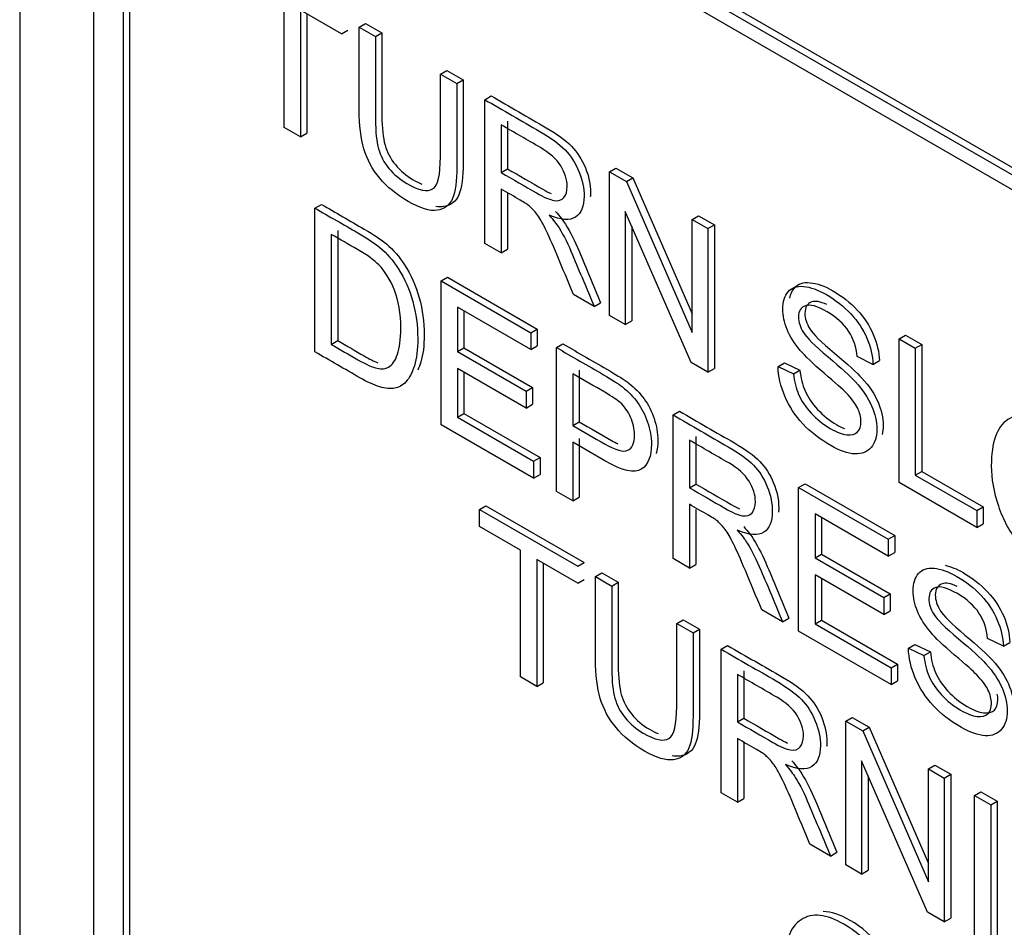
# Model space of a CAD drawing. Header units: inches. Extents: x 1 to 240, y -1 to 159.
# Tile 90 of 103: x 224.78 to 225.321, y 127.871 to 128.37. Entities that reach past the tile are written whole.
import ezdxf

# ---------------------------------------------------------------- set-up
doc = ezdxf.new("R2010")
doc.units = ezdxf.units.IN
doc.header["$MEASUREMENT"] = 0
doc.layers.add('Default', color=7, linetype='Continuous')
doc.layers.add('LAB20180', color=7, linetype='Continuous')

# ---------------------------------------------------------------- blocks, each defined once
blk = doc.blocks.new('SE1')
at = {"layer": 'LAB20180', "color": 7, "linetype": 'Continuous'}
for p, q in [((224.77982, 129.06474), (224.77982, 126.00288)), ((224.82048, 128.88371), (224.82048, 126.12879)), ((224.83675, 128.87432), (224.83675, 126.1194)), ((224.84028, 128.87636), (224.84028, 126.12144)), ((224.91241, 128.52687), (226.23823, 127.7614)), ((224.90887, 128.52483), (226.2347, 127.75936)), ((226.2347, 127.7512), (224.90887, 128.51666)), ((224.92521, 128.31036), (224.92521, 128.38007)), ((224.95672, 128.36188), (224.93423, 128.37487)), ((224.93423, 128.37487), (224.93423, 128.30515)), ((224.93776, 128.37283), (224.93776, 128.3072)), ((224.95672, 128.36188), (224.96026, 128.36392)), ((224.96651, 128.36548), (224.97004, 128.36753)), ((224.96651, 128.36548), (224.97548, 128.36031)), ((224.97004, 128.36753), (224.97901, 128.36235)), ((224.97548, 128.36031), (224.97901, 128.36235)), ((225.01118, 128.3397), (225.01471, 128.34174)), ((225.01471, 128.34174), (225.02368, 128.33656)), ((225.01118, 128.3397), (225.02015, 128.33452)), ((225.02015, 128.33452), (225.02368, 128.33656)), ((225.03558, 128.32561), (225.03912, 128.32765)), ((225.03558, 128.24664), (225.03558, 128.32561)), ((224.93423, 128.30515), (224.92521, 128.31036)), ((225.04455, 128.31175), (225.04455, 128.28557)), ((225.04809, 128.31379), (225.04809, 128.28761)), ((224.93423, 128.30515), (224.93776, 128.3072)), ((225.04455, 128.28557), (225.04809, 128.28761)), ((225.10415, 128.28602), (225.10769, 128.28806)), ((225.10769, 128.28806), (225.11698, 128.2827)), ((225.10415, 128.20705), (225.10415, 128.28602)), ((225.10415, 128.28602), (225.11344, 128.28065)), ((225.11344, 128.28065), (225.11698, 128.2827)), ((225.11698, 128.2827), (225.14959, 128.20784)), ((225.04455, 128.27647), (225.04455, 128.24146)), ((225.11344, 128.28065), (225.14959, 128.19769)), ((225.04809, 128.27442), (225.04809, 128.2435)), ((224.94215, 128.26604), (224.94569, 128.26808)), ((224.94215, 128.18702), (224.94215, 128.26604)), ((225.149, 128.18115), (225.1128, 128.26415)), ((225.1128, 128.26415), (225.1128, 128.20205)), ((225.14959, 128.25978), (225.15313, 128.26182)), ((225.15313, 128.26182), (225.16182, 128.2568)), ((225.11634, 128.25604), (225.11634, 128.20409)), ((225.14959, 128.19769), (225.14959, 128.25978)), ((225.14959, 128.25978), (225.15829, 128.25476)), ((225.15829, 128.25476), (225.16182, 128.2568)), ((225.15829, 128.25476), (225.15829, 128.17579)), ((225.16182, 128.2568), (225.16182, 128.17783)), ((224.95117, 128.25158), (224.95117, 128.19112)), ((224.9547, 128.25362), (224.9547, 128.19316)), ((225.04455, 128.24146), (225.03558, 128.24664)), ((225.04455, 128.24146), (225.04809, 128.2435)), ((225.01154, 128.22598), (225.01508, 128.22802)), ((225.01508, 128.22802), (225.06439, 128.19955)), ((225.01154, 128.14696), (225.01154, 128.22598)), ((225.01154, 128.22598), (225.06085, 128.19751)), ((225.09568, 128.21194), (225.08439, 128.21846)), ((225.06085, 128.18826), (225.02056, 128.21152)), ((225.02056, 128.21152), (225.02056, 128.18723)), ((225.09568, 128.21194), (225.09922, 128.21398)), ((225.02409, 128.20948), (225.02409, 128.18927)), ((225.1128, 128.20205), (225.10415, 128.20705)), ((225.1128, 128.20205), (225.11634, 128.20409)), ((225.06085, 128.19751), (225.06439, 128.19955)), ((225.06085, 128.19751), (225.06085, 128.18826)), ((225.06439, 128.19955), (225.06439, 128.1903)), ((225.26333, 128.19411), (225.26687, 128.19616)), ((225.26687, 128.19616), (225.27584, 128.19098)), ((224.95117, 128.19112), (224.9547, 128.19316)), ((225.06085, 128.18826), (225.06439, 128.1903)), ((225.07501, 128.18933), (225.07855, 128.19137)), ((225.26333, 128.11515), (225.26333, 128.19411)), ((225.26333, 128.19411), (225.2723, 128.18894)), ((225.2723, 128.18894), (225.27584, 128.19098)), ((225.27584, 128.19098), (225.27584, 128.12126)), ((225.02056, 128.18723), (225.02409, 128.18927)), ((225.02056, 128.18723), (225.0583, 128.16544)), ((225.02409, 128.18927), (225.06184, 128.16748)), ((225.07501, 128.11031), (225.07501, 128.18933)), ((225.24903, 128.18013), (225.24034, 128.18441)), ((225.2723, 128.18894), (225.2723, 128.11922)), ((225.15829, 128.17579), (225.149, 128.18115)), ((225.19681, 128.17895), (225.20034, 128.18099)), ((225.19681, 128.17895), (225.20532, 128.17492)), ((225.20034, 128.18099), (225.20886, 128.17697)), ((225.24903, 128.18013), (225.25257, 128.18217)), ((225.0583, 128.15613), (225.02056, 128.17792)), ((225.02056, 128.17792), (225.02056, 128.15106)), ((225.02409, 128.17588), (225.02409, 128.1531)), ((225.08398, 128.1749), (225.08398, 128.14651)), ((225.08752, 128.17694), (225.08752, 128.14855)), ((225.15829, 128.17579), (225.16182, 128.17783)), ((225.20532, 128.17492), (225.20886, 128.17697)), ((225.0583, 128.16544), (225.06184, 128.16748)), ((225.0583, 128.16544), (225.0583, 128.15613)), ((225.06184, 128.16748), (225.06184, 128.15817)), ((225.0583, 128.15613), (225.06184, 128.15817)), ((225.02056, 128.15106), (225.02409, 128.1531)), ((225.02409, 128.1531), (225.06598, 128.12891)), ((225.13907, 128.15235), (225.14261, 128.15439)), ((225.13907, 128.07333), (225.13907, 128.15235)), ((225.06244, 128.11757), (225.01154, 128.14696)), ((225.02056, 128.15106), (225.06244, 128.12687)), ((225.08398, 128.14651), (225.08752, 128.14855)), ((225.08398, 128.13726), (225.08398, 128.10513)), ((225.08752, 128.1393), (225.08752, 128.10717)), ((225.14809, 128.13841), (225.14809, 128.11228)), ((225.15163, 128.14045), (225.15163, 128.11432)), ((225.06244, 128.12687), (225.06598, 128.12891)), ((225.06244, 128.12687), (225.06244, 128.11757)), ((225.06598, 128.12891), (225.06598, 128.11961)), ((225.06244, 128.11757), (225.06598, 128.11961)), ((225.2723, 128.11922), (225.27584, 128.12126)), ((225.27584, 128.12126), (225.30957, 128.10178)), ((225.14809, 128.11228), (225.15163, 128.11432)), ((225.20815, 128.11247), (225.21168, 128.11451)), ((225.21168, 128.11451), (225.26099, 128.08604)), ((225.30604, 128.09049), (225.26333, 128.11515)), ((225.2723, 128.11922), (225.30604, 128.09974)), ((225.08398, 128.10513), (225.07501, 128.11031)), ((225.20815, 128.03345), (225.20815, 128.11247)), ((225.20815, 128.11247), (225.25746, 128.084)), ((225.08398, 128.10513), (225.08752, 128.10717)), ((225.14809, 128.10319), (225.14809, 128.06812)), ((225.03267, 128.10027), (225.0362, 128.10231)), ((225.03267, 128.09102), (225.03267, 128.10027)), ((225.03267, 128.10027), (225.08667, 128.0691)), ((225.0362, 128.10231), (225.0902, 128.07114)), ((225.15163, 128.10032), (225.15163, 128.07016)), ((225.25746, 128.07474), (225.21716, 128.09801)), ((225.21716, 128.09801), (225.21716, 128.07372)), ((225.30604, 128.09974), (225.30957, 128.10178)), ((225.30604, 128.09974), (225.30604, 128.09049)), ((225.30957, 128.10178), (225.30957, 128.09253)), ((225.2207, 128.09597), (225.2207, 128.07576)), ((225.30604, 128.09049), (225.30957, 128.09253)), ((225.05516, 128.07803), (225.03267, 128.09102)), ((225.25746, 128.084), (225.26099, 128.08604)), ((225.25746, 128.084), (225.25746, 128.07474)), ((225.26099, 128.08604), (225.26099, 128.07679)), ((225.05516, 128.00827), (225.05516, 128.07803)), ((225.25746, 128.07474), (225.26099, 128.07679)), ((225.08667, 128.05984), (225.06417, 128.07283)), ((225.06417, 128.07283), (225.06417, 128.00306)), ((225.06771, 128.07079), (225.06771, 128.0051)), ((225.08667, 128.0691), (225.0902, 128.07114)), ((225.14809, 128.06812), (225.13907, 128.07333)), ((225.21716, 128.07372), (225.2207, 128.07576)), ((225.21716, 128.07372), (225.25491, 128.05193)), ((225.2207, 128.07576), (225.25844, 128.05397)), ((225.09646, 128.06344), (225.09999, 128.06548)), ((225.09999, 128.06548), (225.10896, 128.06031)), ((225.14809, 128.06812), (225.15163, 128.07016)), ((225.08667, 128.05984), (225.0902, 128.06188)), ((225.09646, 128.06344), (225.10543, 128.05826)), ((225.10543, 128.05826), (225.10896, 128.06031)), ((225.25491, 128.04262), (225.21716, 128.06441)), ((225.21716, 128.06441), (225.21716, 128.03755)), ((225.2207, 128.06237), (225.2207, 128.03959)), ((225.25491, 128.05193), (225.25844, 128.05397)), ((225.25491, 128.05193), (225.25491, 128.04262)), ((225.25844, 128.05397), (225.25844, 128.04466)), ((225.19922, 128.0386), (225.18788, 128.04514)), ((225.25491, 128.04262), (225.25844, 128.04466)), ((225.14112, 128.03766), (225.14466, 128.0397)), ((225.14466, 128.0397), (225.15363, 128.03452)), ((225.19922, 128.0386), (225.20276, 128.04064)), ((225.21716, 128.03755), (225.2207, 128.03959)), ((225.2207, 128.03959), (225.26259, 128.0154)), ((225.14112, 128.03766), (225.15009, 128.03248)), ((225.15009, 128.03248), (225.15363, 128.03452)), ((225.25905, 128.00406), (225.20815, 128.03345)), ((225.21716, 128.03755), (225.25905, 128.01336)), ((225.32075, 128.02522), (225.31205, 128.0295)), ((225.16553, 128.02357), (225.16906, 128.02561)), ((225.16553, 127.94454), (225.16553, 128.02357)), ((225.26852, 128.02404), (225.27206, 128.02608)), ((225.26852, 128.02404), (225.27704, 128.02001)), ((225.27206, 128.02608), (225.28057, 128.02205)), ((225.27704, 128.02001), (225.28057, 128.02205)), ((225.32075, 128.02522), (225.32428, 128.02726)), ((225.17803, 128.0117), (225.17803, 127.98557)), ((225.25905, 128.01336), (225.26259, 128.0154)), ((225.25905, 128.01336), (225.25905, 128.00406)), ((225.26259, 128.0154), (225.26259, 128.0061)), ((225.06417, 128.00306), (225.05516, 128.00827)), ((225.1745, 128.00966), (225.1745, 127.98353)), ((225.25905, 128.00406), (225.26259, 128.0061)), ((225.06417, 128.00306), (225.06771, 128.0051)), ((225.1745, 127.98353), (225.17803, 127.98557)), ((225.2341, 127.98398), (225.23763, 127.98602)), ((225.2341, 127.90495), (225.2341, 127.98398)), ((225.2341, 127.98398), (225.24339, 127.97861)), ((225.23763, 127.98602), (225.24692, 127.98065)), ((225.24339, 127.97861), (225.24692, 127.98065)), ((225.24339, 127.97861), (225.27954, 127.8956)), ((225.24692, 127.98065), (225.27954, 127.90576)), ((225.1745, 127.97443), (225.1745, 127.93937)), ((225.17803, 127.97238), (225.17803, 127.94141)), ((225.27895, 127.87906), (225.24275, 127.9621)), ((225.24275, 127.9621), (225.24275, 127.89996)), ((225.27954, 127.95774), (225.28307, 127.95978)), ((225.27954, 127.8956), (225.27954, 127.95774)), ((225.27954, 127.95774), (225.28824, 127.95272)), ((225.28307, 127.95978), (225.29177, 127.95476)), ((225.24629, 127.95399), (225.24629, 127.902)), ((225.28824, 127.95272), (225.29177, 127.95476)), ((225.28824, 127.95272), (225.28824, 127.8737)), ((225.29177, 127.95476), (225.29177, 127.87574)), ((225.1745, 127.93937), (225.16553, 127.94454)), ((225.1745, 127.93937), (225.17803, 127.94141)), ((225.30476, 127.94318), (225.3083, 127.94522)), ((225.30476, 127.86416), (225.30476, 127.94318)), ((225.30476, 127.94318), (225.31378, 127.93797)), ((225.3083, 127.94522), (225.31731, 127.94001)), ((225.31378, 127.93797), (225.31731, 127.94001)), ((225.31378, 127.93797), (225.31378, 127.85895)), ((225.31731, 127.94001), (225.31731, 127.86099)), ((225.22563, 127.90984), (225.21434, 127.91636)), ((225.22563, 127.90984), (225.22917, 127.91189)), ((225.24275, 127.89996), (225.2341, 127.90495)), ((225.24275, 127.89996), (225.24629, 127.902)), ((225.28824, 127.8737), (225.27895, 127.87906)), ((225.28824, 127.8737), (225.29177, 127.87574))]:
    blk.add_line(p, q, dxfattribs=at)
for points, knots in [([(225.02015, 128.33452), (225.02015, 128.31932), (225.02015, 128.30413), (225.02015, 128.28893), (225.02015, 128.28094), (225.01937, 128.27508), (225.01782, 128.27135), (225.01626, 128.26758), (225.01345, 128.26541), (225.0094, 128.2648), (225.00538, 128.2642), (225.00007, 128.26583), (224.98709, 128.27332), (224.98185, 128.2776), (224.9778, 128.28247), (224.97373, 128.28735), (224.97083, 128.29275), (224.9691, 128.29858), (224.96739, 128.30436), (224.96651, 128.31149), (224.96651, 128.3199), (224.96651, 128.3351), (224.96651, 128.35029), (224.96651, 128.36548)], [0, 0, 0, 0, 0.229163, 0.229163, 0.229163, 0.325778, 0.325778, 0.325778, 0.402506, 0.402506, 0.402506, 0.499254, 0.499254, 0.592667, 0.592667, 0.592667, 0.669452, 0.669452, 0.669452, 0.770844, 0.770844, 0.770844, 1, 1, 1, 1]), ([(224.97548, 128.36031), (224.97548, 128.34513), (224.97548, 128.32995), (224.97548, 128.31478), (224.97548, 128.30789), (224.97607, 128.3025), (224.97716, 128.29861), (224.97824, 128.29477), (224.98012, 128.29117), (224.98286, 128.28786), (224.98557, 128.28456), (224.98882, 128.28178), (224.99934, 128.27571), (225.00407, 128.27471), (225.0069, 128.27655), (225.00974, 128.27841), (225.01118, 128.28423), (225.01118, 128.29417), (225.01118, 128.30934), (225.01118, 128.32452), (225.01118, 128.3397)], [0, 0, 0, 0, 0.272305, 0.272305, 0.272305, 0.364375, 0.364375, 0.364375, 0.425147, 0.425147, 0.425147, 0.490001, 0.490001, 0.601397, 0.601397, 0.601397, 0.727726, 0.727726, 0.727726, 1, 1, 1, 1]), ([(224.97901, 128.36235), (224.97901, 128.34717), (224.97901, 128.33199), (224.97901, 128.31682), (224.97901, 128.30993), (224.97961, 128.30454), (224.9807, 128.30065), (224.98178, 128.29681), (224.98366, 128.29321), (224.98639, 128.2899), (224.98911, 128.2866), (224.99236, 128.28383), (224.99794, 128.2806), (224.99953, 128.2798), (225.00099, 128.27918)], [0, 0, 0, 0, 0.2723046, 0.2723046, 0.2723046, 0.3643747, 0.3643747, 0.3643747, 0.4251473, 0.4251473, 0.4251473, 0.490001, 0.490001, 0.5187803, 0.5187803, 0.5187803, 0.5187803]), ([(225.02368, 128.33656), (225.02368, 128.32136), (225.02368, 128.30617), (225.02368, 128.29098), (225.02368, 128.28298), (225.02291, 128.27712), (225.02136, 128.27339), (225.0198, 128.26962), (225.01699, 128.26745), (225.01294, 128.26684), (225.01162, 128.26665), (225.01016, 128.26669), (225.00857, 128.26697)], [0, 0, 0, 0, 0.2291629, 0.2291629, 0.2291629, 0.3257781, 0.3257781, 0.3257781, 0.4025061, 0.4025061, 0.4025061, 0.4342049, 0.4342049, 0.4342049, 0.4342049]), ([(225.03558, 128.32561), (225.04566, 128.31979), (225.05574, 128.31397), (225.06581, 128.30815), (225.07192, 128.30463), (225.07656, 128.30126), (225.07975, 128.298), (225.08289, 128.29478), (225.08544, 128.29077), (225.08735, 128.2861), (225.08927, 128.2814), (225.09017, 128.27689), (225.09017, 128.26696), (225.08863, 128.26312), (225.08234, 128.25907), (225.07747, 128.25941), (225.07091, 128.2622)], [0, 0, 0, 0, 0.318057, 0.318057, 0.318057, 0.46663, 0.46663, 0.46663, 0.573882, 0.573882, 0.573882, 0.693773, 0.693773, 0.846886, 0.846886, 1, 1, 1, 1]), ([(225.03912, 128.32765), (225.04919, 128.32183), (225.05927, 128.31601), (225.06935, 128.31019), (225.07545, 128.30667), (225.08009, 128.3033), (225.08328, 128.30004), (225.08643, 128.29683), (225.08897, 128.29282), (225.09089, 128.28814), (225.09281, 128.28344), (225.09371, 128.27894), (225.09371, 128.27373), (225.09367, 128.27292), (225.0936, 128.27215)], [0, 0, 0, 0, 0.3180571, 0.3180571, 0.3180571, 0.4666304, 0.4666304, 0.4666304, 0.573882, 0.573882, 0.573882, 0.6937728, 0.6937728, 0.7170173, 0.7170173, 0.7170173, 0.7170173]), ([(225.04455, 128.28557), (225.05103, 128.28183), (225.05751, 128.27809), (225.06399, 128.27434), (225.06814, 128.27195), (225.07137, 128.27056), (225.07374, 128.27019), (225.07606, 128.26983), (225.07783, 128.2704), (225.07906, 128.27185), (225.0803, 128.2733), (225.08084, 128.2754), (225.08084, 128.28165), (225.0797, 128.28541), (225.07733, 128.2892), (225.07501, 128.29291), (225.07128, 128.29627), (225.06618, 128.29927), (225.05897, 128.3035), (225.05176, 128.30759), (225.04455, 128.31175)], [0, 0, 0, 0, 0.228356, 0.228356, 0.228356, 0.344327, 0.344327, 0.344327, 0.424674, 0.424674, 0.424674, 0.498233, 0.498233, 0.607039, 0.607039, 0.607039, 0.745972, 0.745972, 0.745972, 1, 1, 1, 1]), ([(225.04809, 128.28761), (225.05457, 128.28387), (225.06105, 128.28013), (225.06753, 128.27639), (225.06921, 128.27541), (225.07075, 128.2746), (225.07214, 128.27396)], [0, 0, 0, 0, 0.2283563, 0.2283563, 0.2283563, 0.2755581, 0.2755581, 0.2755581, 0.2755581]), ([(225.08439, 128.21846), (225.08137, 128.22567), (225.07835, 128.23288), (225.07533, 128.24009), (225.07271, 128.24635), (225.0705, 128.25124), (225.06882, 128.25473), (225.06712, 128.25827), (225.06559, 128.26091), (225.06422, 128.2627), (225.06287, 128.26446), (225.06149, 128.26596), (225.06008, 128.26714), (225.05907, 128.26798), (225.05739, 128.26906), (225.05507, 128.2704), (225.05156, 128.27243), (225.04806, 128.27445), (225.04455, 128.27647)], [0, 0, 0, 0, 0.306819, 0.306819, 0.306819, 0.515477, 0.515477, 0.515477, 0.634456, 0.634456, 0.634456, 0.716945, 0.716945, 0.716945, 0.808478, 0.808478, 0.808478, 1, 1, 1, 1]), ([(224.94215, 128.26604), (224.95001, 128.2615), (224.95787, 128.25696), (224.96574, 128.25242), (224.97102, 128.24937), (224.97511, 128.24664), (224.97789, 128.2443), (224.98181, 128.241), (224.98518, 128.23715), (224.98791, 128.23284), (224.9915, 128.22717), (224.99424, 128.22114), (224.99779, 128.20815), (224.9987, 128.20137), (224.9987, 128.18833), (224.99811, 128.18331), (224.99565, 128.17548), (224.9941, 128.17254), (224.99223, 128.17056), (224.99037, 128.1686), (224.98823, 128.16746), (224.986, 128.16701), (224.98373, 128.16656), (224.98103, 128.16683), (224.9778, 128.1678), (224.97465, 128.16875), (224.97097, 128.17038), (224.96683, 128.17277), (224.9586, 128.17752), (224.95038, 128.18227), (224.94215, 128.18702)], [0, 0, 0, 0, 0.150622, 0.150622, 0.150622, 0.228643, 0.228643, 0.228643, 0.300629, 0.300629, 0.300629, 0.39726, 0.39726, 0.493892, 0.493892, 0.576101, 0.576101, 0.65831, 0.65831, 0.65831, 0.714749, 0.714749, 0.714749, 0.771756, 0.771756, 0.771756, 0.842405, 0.842405, 0.842405, 1, 1, 1, 1]), ([(224.94569, 128.26808), (224.95355, 128.26354), (224.96141, 128.259), (224.96927, 128.25446), (224.97455, 128.25142), (224.97865, 128.24868), (224.98143, 128.24634), (224.98535, 128.24304), (224.98871, 128.23919), (224.99144, 128.23488), (224.99503, 128.22922), (224.99777, 128.22318), (225.00133, 128.2102), (225.00224, 128.20341), (225.00224, 128.19038), (225.00164, 128.18535), (224.99989, 128.17976), (224.9993, 128.17826), (224.99866, 128.17693)], [0, 0, 0, 0, 0.1506217, 0.1506217, 0.1506217, 0.2286425, 0.2286425, 0.2286425, 0.3006289, 0.3006289, 0.3006289, 0.3972604, 0.3972604, 0.4938919, 0.4938919, 0.5761007, 0.5761007, 0.6113635, 0.6113635, 0.6113635, 0.6113635]), ([(225.07091, 128.2622), (225.07328, 128.25947), (225.0751, 128.2571), (225.07638, 128.2551), (225.07911, 128.25081), (225.08152, 128.24582), (225.08384, 128.24028), (225.0878, 128.23083), (225.09174, 128.22138), (225.09568, 128.21194)], [0, 0, 0, 0, 0.160081, 0.160081, 0.160081, 0.453032, 0.453032, 0.453032, 1, 1, 1, 1]), ([(225.07445, 128.26424), (225.07682, 128.26151), (225.07864, 128.25914), (225.07991, 128.25714), (225.08265, 128.25285), (225.08506, 128.24786), (225.08738, 128.24232), (225.09133, 128.23287), (225.09527, 128.22342), (225.09922, 128.21398)], [0, 0, 0, 0, 0.160081, 0.160081, 0.160081, 0.453032, 0.453032, 0.453032, 1, 1, 1, 1]), ([(224.95117, 128.19112), (224.95604, 128.18831), (224.96091, 128.18549), (224.96578, 128.18268), (224.97029, 128.18008), (224.97384, 128.1785), (224.97644, 128.17795), (224.979, 128.1774), (224.98103, 128.17766), (224.98472, 128.17979), (224.98636, 128.18216), (224.98759, 128.18565), (224.9888, 128.1891), (224.98937, 128.19388), (224.98937, 128.20813), (224.98823, 128.21515), (224.98586, 128.22098), (224.98351, 128.22677), (224.98067, 128.23139), (224.97725, 128.23489), (224.97485, 128.23735), (224.97093, 128.24017), (224.96555, 128.24328), (224.96076, 128.24604), (224.95596, 128.24881), (224.95117, 128.25158)], [0, 0, 0, 0, 0.131488, 0.131488, 0.131488, 0.228323, 0.228323, 0.228323, 0.291645, 0.291645, 0.383751, 0.383751, 0.383751, 0.499102, 0.499102, 0.657962, 0.657962, 0.657962, 0.76402, 0.76402, 0.76402, 0.87055, 0.87055, 0.87055, 1, 1, 1, 1]), ([(225.20532, 128.17492), (225.20573, 128.17069), (225.20669, 128.16688), (225.20815, 128.16352), (225.20964, 128.16007), (225.21192, 128.15671), (225.21812, 128.14998), (225.22162, 128.14716), (225.22895, 128.14293), (225.232, 128.14175), (225.23729, 128.14112), (225.23924, 128.14162), (225.24052, 128.14298), (225.24177, 128.14433), (225.24243, 128.14619), (225.24243, 128.15108), (225.24179, 128.15361), (225.24052, 128.15618), (225.23926, 128.15872), (225.23719, 128.16147), (225.23437, 128.16436), (225.2325, 128.16627), (225.22845, 128.16988), (225.22222, 128.17521), (225.21593, 128.18059), (225.21156, 128.18478), (225.20906, 128.18775), (225.20581, 128.1916), (225.20336, 128.19546), (225.20177, 128.19932), (225.20019, 128.20315), (225.1994, 128.20689), (225.1994, 128.21451), (225.20036, 128.21769), (225.20428, 128.22237), (225.20714, 128.22335), (225.21088, 128.22298), (225.21467, 128.22261), (225.2188, 128.22114), (225.22845, 128.21557), (225.23292, 128.21204), (225.24066, 128.20379), (225.24361, 128.19935), (225.24566, 128.19448), (225.24773, 128.18959), (225.24885, 128.18486), (225.24903, 128.18013)], [0, 0, 0, 0, 0.049731, 0.049731, 0.049731, 0.102632, 0.102632, 0.155533, 0.155533, 0.202833, 0.202833, 0.250133, 0.250133, 0.250133, 0.283636, 0.283636, 0.317867, 0.317867, 0.317867, 0.358823, 0.358823, 0.358823, 0.428425, 0.428425, 0.428425, 0.504966, 0.504966, 0.504966, 0.559031, 0.559031, 0.559031, 0.612341, 0.612341, 0.66946, 0.66946, 0.726578, 0.726578, 0.726578, 0.792403, 0.792403, 0.864745, 0.864745, 0.937087, 0.937087, 0.937087, 1, 1, 1, 1]), ([(225.20331, 128.21658), (225.20376, 128.21874), (225.2046, 128.22058), (225.20781, 128.22442), (225.21068, 128.22539), (225.21441, 128.22502), (225.2182, 128.22465), (225.22234, 128.22318), (225.23199, 128.21761), (225.23645, 128.21408), (225.24419, 128.20583), (225.24715, 128.20139), (225.2492, 128.19652), (225.25126, 128.19163), (225.25239, 128.1869), (225.25257, 128.18217)], [0.6329487, 0.6329487, 0.6329487, 0.6329487, 0.6694597, 0.6694597, 0.7265779, 0.7265779, 0.7265779, 0.7924027, 0.7924027, 0.8647448, 0.8647448, 0.9370869, 0.9370869, 0.9370869, 1, 1, 1, 1]), ([(225.24034, 128.18441), (225.23988, 128.18962), (225.23833, 128.19425), (225.23296, 128.2024), (225.229, 128.20594), (225.22376, 128.20902), (225.2183, 128.21223), (225.21429, 128.21328), (225.21183, 128.21238), (225.20935, 128.21148), (225.20805, 128.20947), (225.20805, 128.20337), (225.20897, 128.20053), (225.21074, 128.19766), (225.21249, 128.19484), (225.21698, 128.19033), (225.22431, 128.1842), (225.23165, 128.17807), (225.23669, 128.17343), (225.23943, 128.17043), (225.24344, 128.16603), (225.24635, 128.16165), (225.24826, 128.15734), (225.25019, 128.15298), (225.25113, 128.14869), (225.25113, 128.14022), (225.25008, 128.13689), (225.24799, 128.13442), (225.24588, 128.13194), (225.24293, 128.13076), (225.23906, 128.13089), (225.23517, 128.13102), (225.23078, 128.13263), (225.21976, 128.13899), (225.21457, 128.14298), (225.21038, 128.14751), (225.20624, 128.15197), (225.20296, 128.157), (225.20059, 128.16257), (225.19824, 128.16809), (225.19694, 128.17356), (225.19681, 128.17895)], [0, 0, 0, 0, 0.065121, 0.065121, 0.130243, 0.130243, 0.130243, 0.199378, 0.199378, 0.199378, 0.244441, 0.244441, 0.283689, 0.283689, 0.283689, 0.363695, 0.363695, 0.363695, 0.450514, 0.450514, 0.450514, 0.513125, 0.513125, 0.513125, 0.571145, 0.571145, 0.629891, 0.629891, 0.629891, 0.69501, 0.69501, 0.69501, 0.766629, 0.766629, 0.856989, 0.856989, 0.856989, 0.928216, 0.928216, 0.928216, 1, 1, 1, 1]), ([(225.22359, 128.21301), (225.21999, 128.21466), (225.21723, 128.2151), (225.21537, 128.21443), (225.21288, 128.21352), (225.21159, 128.21151), (225.21159, 128.20541), (225.2125, 128.20257), (225.21428, 128.1997), (225.21603, 128.19688), (225.22051, 128.19237), (225.22785, 128.18625), (225.23519, 128.18011), (225.24023, 128.17547), (225.24296, 128.17247), (225.24698, 128.16807), (225.24988, 128.16369), (225.25179, 128.15938), (225.25373, 128.15502), (225.25466, 128.15073), (225.25466, 128.14469), (225.25447, 128.14302), (225.25408, 128.14152)], [0.1469684, 0.1469684, 0.1469684, 0.1469684, 0.1993785, 0.1993785, 0.1993785, 0.2444412, 0.2444412, 0.2836893, 0.2836893, 0.2836893, 0.3636949, 0.3636949, 0.3636949, 0.4505138, 0.4505138, 0.4505138, 0.5131246, 0.5131246, 0.5131246, 0.5711451, 0.5711451, 0.5965092, 0.5965092, 0.5965092, 0.5965092]), ([(224.9547, 128.19316), (224.95957, 128.19035), (224.96444, 128.18754), (224.96932, 128.18472), (224.97219, 128.18306), (224.97468, 128.18182), (224.97678, 128.18099)], [0, 0, 0, 0, 0.131488, 0.131488, 0.131488, 0.193266, 0.193266, 0.193266, 0.193266]), ([(225.07855, 128.19137), (225.08714, 128.18641), (225.09573, 128.18145), (225.10432, 128.1765), (225.10887, 128.17387), (225.11233, 128.17161), (225.11474, 128.16974), (225.11807, 128.16717), (225.12089, 128.1643), (225.12317, 128.16114), (225.12542, 128.15802), (225.12727, 128.15441), (225.12863, 128.15037), (225.13001, 128.14629), (225.13073, 128.14227), (225.13073, 128.13563), (225.13042, 128.13324), (225.12981, 128.1312)], [0, 0, 0, 0, 0.216646, 0.216646, 0.216646, 0.3045554, 0.3045554, 0.3045554, 0.3810275, 0.3810275, 0.3810275, 0.4538687, 0.4538687, 0.4538687, 0.5334733, 0.5334733, 0.5896165, 0.5896165, 0.5896165, 0.5896165]), ([(225.07501, 128.18933), (225.0836, 128.18437), (225.09219, 128.17941), (225.10078, 128.17445), (225.10534, 128.17183), (225.1088, 128.16956), (225.11121, 128.1677), (225.11454, 128.16512), (225.11736, 128.16226), (225.11963, 128.1591), (225.12189, 128.15598), (225.12373, 128.15237), (225.1251, 128.14832), (225.12647, 128.14425), (225.12719, 128.14023), (225.12719, 128.12961), (225.12537, 128.12498), (225.12164, 128.12246), (225.11795, 128.11996), (225.11125, 128.12146), (225.10156, 128.12711), (225.0957, 128.13052), (225.08984, 128.13387), (225.08398, 128.13726)], [0, 0, 0, 0, 0.216646, 0.216646, 0.216646, 0.304555, 0.304555, 0.304555, 0.381028, 0.381028, 0.381028, 0.453869, 0.453869, 0.453869, 0.533473, 0.533473, 0.671168, 0.671168, 0.671168, 0.852252, 0.852252, 0.852252, 1, 1, 1, 1]), ([(225.08398, 128.14651), (225.08988, 128.1431), (225.09579, 128.13969), (225.10169, 128.13628), (225.10757, 128.13289), (225.11171, 128.13176), (225.11417, 128.13287), (225.11665, 128.13398), (225.11786, 128.13684), (225.11786, 128.14472), (225.11717, 128.14796), (225.11426, 128.15437), (225.11235, 128.15705), (225.10998, 128.15915), (225.10843, 128.16053), (225.10561, 128.16241), (225.10151, 128.16478), (225.09567, 128.16815), (225.08982, 128.17153), (225.08398, 128.1749)], [0, 0, 0, 0, 0.215541, 0.215541, 0.215541, 0.375784, 0.375784, 0.375784, 0.501307, 0.501307, 0.592204, 0.592204, 0.6831, 0.6831, 0.6831, 0.786672, 0.786672, 0.786672, 1, 1, 1, 1]), ([(225.20886, 128.17697), (225.20927, 128.17273), (225.21022, 128.16892), (225.21168, 128.16556), (225.21317, 128.16211), (225.21546, 128.15875), (225.22165, 128.15202), (225.22516, 128.14921), (225.23054, 128.1461), (225.23197, 128.14538), (225.23332, 128.14483)], [0, 0, 0, 0, 0.0497314, 0.0497314, 0.0497314, 0.1026324, 0.1026324, 0.1555334, 0.1555334, 0.1761651, 0.1761651, 0.1761651, 0.1761651]), ([(225.13907, 128.15235), (225.14917, 128.14652), (225.15926, 128.14069), (225.16935, 128.13486), (225.17545, 128.13134), (225.18005, 128.128), (225.18643, 128.12148), (225.18893, 128.11751), (225.19084, 128.11284), (225.19278, 128.10811), (225.19367, 128.10363), (225.19367, 128.0937), (225.19212, 128.08986), (225.18584, 128.08581), (225.18101, 128.08613), (225.17441, 128.08894)], [0, 0, 0, 0, 0.318516, 0.318516, 0.318516, 0.446195, 0.446195, 0.573873, 0.573873, 0.573873, 0.693766, 0.693766, 0.846883, 0.846883, 1, 1, 1, 1]), ([(225.14261, 128.15439), (225.1527, 128.14856), (225.1628, 128.14273), (225.17289, 128.13691), (225.17899, 128.13338), (225.18359, 128.13004), (225.18996, 128.12353), (225.19247, 128.11956), (225.19438, 128.11488), (225.19631, 128.11015), (225.1972, 128.10568), (225.1972, 128.10046), (225.19717, 128.09964), (225.19709, 128.09887)], [0, 0, 0, 0, 0.3185165, 0.3185165, 0.3185165, 0.4461945, 0.4461945, 0.5738726, 0.5738726, 0.5738726, 0.693766, 0.693766, 0.7173067, 0.7173067, 0.7173067, 0.7173067]), ([(225.3141, 128.12427), (225.3141, 128.13736), (225.3171, 128.14582), (225.3232, 128.14977), (225.32924, 128.15367), (225.33714, 128.15282), (225.35303, 128.14364), (225.35872, 128.13862), (225.36373, 128.13226), (225.36882, 128.12579), (225.37265, 128.11875), (225.37529, 128.11102), (225.37796, 128.10321), (225.3793, 128.0954), (225.3793, 128.07953), (225.37789, 128.07319), (225.37233, 128.06378), (225.36837, 128.06128), (225.36323, 128.06099), (225.35812, 128.06071), (225.35262, 128.06228), (225.34028, 128.06941), (225.33454, 128.07451), (225.32443, 128.08749), (225.32061, 128.09459), (225.31797, 128.10232), (225.31534, 128.11002), (225.3141, 128.11733), (225.3141, 128.12427)], [0, 0, 0, 0, 0.133501, 0.133501, 0.133501, 0.256494, 0.256494, 0.336935, 0.336935, 0.336935, 0.41723, 0.41723, 0.41723, 0.502263, 0.502263, 0.588431, 0.588431, 0.674599, 0.674599, 0.674599, 0.751492, 0.751492, 0.834891, 0.834891, 0.918291, 0.918291, 0.918291, 1, 1, 1, 1]), ([(225.08752, 128.14855), (225.09342, 128.14514), (225.09932, 128.14173), (225.10523, 128.13833), (225.10648, 128.1376), (225.10766, 128.13698), (225.10876, 128.13646)], [0, 0, 0, 0, 0.2155408, 0.2155408, 0.2155408, 0.2497689, 0.2497689, 0.2497689, 0.2497689]), ([(225.14809, 128.11228), (225.15457, 128.10854), (225.16105, 128.1048), (225.16753, 128.10106), (225.17167, 128.09867), (225.17491, 128.09727), (225.17723, 128.09693), (225.17954, 128.09659), (225.18133, 128.09714), (225.18379, 128.10003), (225.18438, 128.10206), (225.18438, 128.10837), (225.18319, 128.11215), (225.18087, 128.11586), (225.1785, 128.11964), (225.17477, 128.12301), (225.16972, 128.12593), (225.16251, 128.13009), (225.1553, 128.13425), (225.14809, 128.13841)], [0, 0, 0, 0, 0.228544, 0.228544, 0.228544, 0.344091, 0.344091, 0.344091, 0.420208, 0.420208, 0.496325, 0.496325, 0.606618, 0.606618, 0.606618, 0.745771, 0.745771, 0.745771, 1, 1, 1, 1]), ([(225.15163, 128.11432), (225.15811, 128.11058), (225.16459, 128.10684), (225.17107, 128.1031), (225.17275, 128.10213), (225.17428, 128.10132), (225.17566, 128.10069)], [0, 0, 0, 0, 0.2285438, 0.2285438, 0.2285438, 0.2754062, 0.2754062, 0.2754062, 0.2754062]), ([(225.18788, 128.04514), (225.18488, 128.05237), (225.18187, 128.05959), (225.17887, 128.06681), (225.17626, 128.07307), (225.17404, 128.07795), (225.17231, 128.08147), (225.1706, 128.08496), (225.16908, 128.0876), (225.16771, 128.08939), (225.16638, 128.09113), (225.16503, 128.09262), (225.16362, 128.09386), (225.16259, 128.09475), (225.16088, 128.0958), (225.15856, 128.09714), (225.15507, 128.09916), (225.15158, 128.10117), (225.14809, 128.10319)], [0, 0, 0, 0, 0.307176, 0.307176, 0.307176, 0.516403, 0.516403, 0.516403, 0.634791, 0.634791, 0.634791, 0.716811, 0.716811, 0.716811, 0.809183, 0.809183, 0.809183, 1, 1, 1, 1]), ([(225.17441, 128.08894), (225.17682, 128.08618), (225.17864, 128.08381), (225.17987, 128.08184), (225.18257, 128.07752), (225.18502, 128.07251), (225.18738, 128.06699), (225.19143, 128.05755), (225.19528, 128.04806), (225.19922, 128.0386)], [0, 0, 0, 0, 0.159913, 0.159913, 0.159913, 0.45291, 0.45291, 0.45291, 1, 1, 1, 1]), ([(225.17794, 128.09098), (225.18036, 128.08822), (225.18218, 128.08586), (225.18341, 128.08388), (225.1861, 128.07956), (225.18855, 128.07455), (225.19092, 128.06903), (225.19497, 128.05959), (225.19881, 128.0501), (225.20276, 128.04064)], [0, 0, 0, 0, 0.159913, 0.159913, 0.159913, 0.45291, 0.45291, 0.45291, 1, 1, 1, 1]), ([(225.27704, 128.02001), (225.27744, 128.01578), (225.2784, 128.01197), (225.27986, 128.0086), (225.28134, 128.00519), (225.28364, 128.0018), (225.28983, 127.99507), (225.29334, 127.99225), (225.30067, 127.98802), (225.30367, 127.98686), (225.30631, 127.98655), (225.30894, 127.98624), (225.31096, 127.98671), (225.31223, 127.98802), (225.31353, 127.98936), (225.31414, 127.99128), (225.31414, 127.99617), (225.31351, 127.99869), (225.31223, 128.00127), (225.311, 128.00377), (225.30891, 128.00655), (225.30604, 128.00947), (225.30422, 128.01132), (225.30017, 128.01497), (225.29393, 128.0203), (225.28765, 128.02568), (225.28327, 128.02982), (225.28077, 128.03284), (225.27753, 128.03675), (225.27508, 128.04054), (225.27189, 128.04827), (225.27112, 128.05198), (225.27112, 128.0596), (225.27207, 128.06278), (225.27599, 128.06746), (225.27886, 128.06844), (225.28632, 128.0677), (225.29051, 128.06623), (225.30017, 128.06065), (225.30463, 128.05713), (225.31237, 128.04888), (225.31533, 128.04438), (225.31738, 128.03957), (225.31946, 128.03468), (225.32056, 128.02995), (225.32075, 128.02522)], [0, 0, 0, 0, 0.049732, 0.049732, 0.049732, 0.104828, 0.104828, 0.159924, 0.159924, 0.209187, 0.209187, 0.209187, 0.249908, 0.249908, 0.249908, 0.283543, 0.283543, 0.317909, 0.317909, 0.317909, 0.359083, 0.359083, 0.359083, 0.428442, 0.428442, 0.428442, 0.505001, 0.505001, 0.505001, 0.560929, 0.560929, 0.616857, 0.616857, 0.67846, 0.67846, 0.740062, 0.740062, 0.801664, 0.801664, 0.869366, 0.869366, 0.937068, 0.937068, 0.937068, 1, 1, 1, 1]), ([(225.28872, 128.06969), (225.29177, 128.06902), (225.29508, 128.06767), (225.3037, 128.0627), (225.30816, 128.05917), (225.3159, 128.05092), (225.31886, 128.04642), (225.32091, 128.04161), (225.323, 128.03672), (225.3241, 128.03199), (225.32428, 128.02726)], [0.753936, 0.753936, 0.753936, 0.753936, 0.8016644, 0.8016644, 0.869366, 0.869366, 0.9370675, 0.9370675, 0.9370675, 1, 1, 1, 1]), ([(225.15009, 128.03248), (225.15009, 128.01726), (225.15009, 128.00205), (225.15009, 127.98684), (225.15009, 127.9789), (225.14932, 127.97304), (225.14777, 127.96925), (225.14624, 127.96551), (225.1434, 127.96331), (225.13935, 127.96276), (225.13531, 127.96221), (225.13001, 127.96373), (225.11704, 127.97123), (225.1118, 127.97556), (225.1037, 127.98529), (225.10078, 127.99065), (225.09732, 128.00232), (225.09646, 128.00945), (225.09646, 128.01781), (225.09646, 128.03302), (225.09646, 128.04823), (225.09646, 128.06344)], [0, 0, 0, 0, 0.229371, 0.229371, 0.229371, 0.325955, 0.325955, 0.325955, 0.402498, 0.402498, 0.402498, 0.496979, 0.496979, 0.588202, 0.588202, 0.679426, 0.679426, 0.770649, 0.770649, 0.770649, 1, 1, 1, 1]), ([(225.10896, 128.06031), (225.10896, 128.04513), (225.10896, 128.02995), (225.10896, 128.01478), (225.10896, 128.00789), (225.10955, 128.0025), (225.11174, 127.99472), (225.11361, 127.99117), (225.11634, 127.9878), (225.11902, 127.98451), (225.1223, 127.98173), (225.12787, 127.97852), (225.12944, 127.97773), (225.13088, 127.97712)], [0, 0, 0, 0, 0.2722061, 0.2722061, 0.2722061, 0.3487045, 0.3487045, 0.4252028, 0.4252028, 0.4252028, 0.4901044, 0.4901044, 0.5185032, 0.5185032, 0.5185032, 0.5185032]), ([(225.2953, 128.05804), (225.29171, 128.05969), (225.28895, 128.06019), (225.28708, 128.05951), (225.2846, 128.05861), (225.2833, 128.0566), (225.2833, 128.0505), (225.28421, 128.04766), (225.28594, 128.04482), (225.2877, 128.04194), (225.29223, 128.03746), (225.29956, 128.03133), (225.3069, 128.0252), (225.31194, 128.02056), (225.31467, 128.01756), (225.31869, 128.01316), (225.32159, 128.00878), (225.32351, 128.00442), (225.3254, 128.0001), (225.32638, 127.99582), (225.32638, 127.98973), (225.32618, 127.98806), (225.32578, 127.98656)], [0.1460836, 0.1460836, 0.1460836, 0.1460836, 0.1991737, 0.1991737, 0.1991737, 0.2441705, 0.2441705, 0.2833613, 0.2833613, 0.2833613, 0.3636512, 0.3636512, 0.3636512, 0.4504937, 0.4504937, 0.4504937, 0.5133034, 0.5133034, 0.5133034, 0.571931, 0.571931, 0.5971394, 0.5971394, 0.5971394, 0.5971394]), ([(225.10543, 128.05826), (225.10543, 128.04309), (225.10543, 128.02791), (225.10543, 128.01273), (225.10543, 128.00585), (225.10602, 128.00046), (225.1082, 127.99268), (225.11007, 127.98913), (225.1128, 127.98576), (225.11548, 127.98247), (225.11877, 127.97969), (225.12928, 127.97362), (225.13402, 127.97262), (225.13684, 127.97451), (225.13966, 127.9764), (225.14112, 127.98219), (225.14112, 127.99213), (225.14112, 128.0073), (225.14112, 128.02248), (225.14112, 128.03766)], [0, 0, 0, 0, 0.272206, 0.272206, 0.272206, 0.348704, 0.348704, 0.425203, 0.425203, 0.425203, 0.490104, 0.490104, 0.601582, 0.601582, 0.601582, 0.727853, 0.727853, 0.727853, 1, 1, 1, 1]), ([(225.31205, 128.0295), (225.31159, 128.03471), (225.31005, 128.03934), (225.30731, 128.04344), (225.30464, 128.04745), (225.30071, 128.05103), (225.29001, 128.05721), (225.286, 128.05837), (225.28355, 128.05747), (225.28106, 128.05657), (225.27977, 128.05456), (225.27977, 128.04846), (225.28068, 128.04562), (225.28241, 128.04278), (225.28416, 128.0399), (225.28869, 128.03542), (225.29602, 128.02929), (225.30336, 128.02316), (225.30841, 128.01852), (225.31114, 128.01552), (225.31515, 128.01112), (225.31806, 128.00674), (225.31997, 128.00237), (225.32186, 127.99806), (225.32284, 127.99378), (225.32284, 127.98531), (225.32179, 127.98198), (225.3197, 127.9795), (225.3176, 127.97702), (225.31464, 127.9758), (225.31073, 127.97601), (225.30685, 127.97622), (225.30249, 127.97772), (225.29142, 127.9841), (225.28628, 127.98807), (225.28209, 127.9926), (225.27796, 127.99706), (225.27467, 128.00209), (225.2723, 128.00766), (225.26995, 128.01318), (225.26866, 128.01865), (225.26852, 128.02404)], [0, 0, 0, 0, 0.061139, 0.061139, 0.061139, 0.129275, 0.129275, 0.199174, 0.199174, 0.199174, 0.244171, 0.244171, 0.283361, 0.283361, 0.283361, 0.363651, 0.363651, 0.363651, 0.450494, 0.450494, 0.450494, 0.513303, 0.513303, 0.513303, 0.571931, 0.571931, 0.629835, 0.629835, 0.629835, 0.69521, 0.69521, 0.69521, 0.766429, 0.766429, 0.85695, 0.85695, 0.85695, 0.928197, 0.928197, 0.928197, 1, 1, 1, 1]), ([(225.15363, 128.03452), (225.15363, 128.01931), (225.15363, 128.00409), (225.15363, 127.98888), (225.15363, 127.98094), (225.15285, 127.97508), (225.15131, 127.9713), (225.14977, 127.96755), (225.14694, 127.96535), (225.14288, 127.9648), (225.14158, 127.96463), (225.14014, 127.96466), (225.13857, 127.96493)], [0, 0, 0, 0, 0.2293711, 0.2293711, 0.2293711, 0.3259548, 0.3259548, 0.3259548, 0.4024981, 0.4024981, 0.4024981, 0.4330343, 0.4330343, 0.4330343, 0.4330343]), ([(225.16553, 128.02357), (225.17561, 128.01775), (225.18568, 128.01193), (225.19576, 128.00611), (225.20186, 128.00259), (225.20651, 127.99917), (225.20969, 127.99591), (225.21284, 127.99269), (225.21539, 127.98873), (225.2173, 127.984), (225.21918, 127.97935), (225.22012, 127.97485), (225.22012, 127.96486), (225.21857, 127.96108), (225.21229, 127.95703), (225.20742, 127.95737), (225.20086, 127.96016)], [0, 0, 0, 0, 0.31817, 0.31817, 0.31817, 0.466864, 0.466864, 0.466864, 0.574209, 0.574209, 0.574209, 0.693201, 0.693201, 0.846601, 0.846601, 1, 1, 1, 1]), ([(225.16906, 128.02561), (225.17914, 128.01979), (225.18922, 128.01397), (225.1993, 128.00815), (225.2054, 128.00463), (225.21004, 128.00121), (225.21323, 127.99795), (225.21638, 127.99473), (225.21892, 127.99078), (225.22083, 127.98604), (225.22271, 127.98139), (225.22366, 127.9769), (225.22366, 127.97168), (225.22362, 127.97087), (225.22355, 127.97011)], [0, 0, 0, 0, 0.3181702, 0.3181702, 0.3181702, 0.4668638, 0.4668638, 0.4668638, 0.5742092, 0.5742092, 0.5742092, 0.6932012, 0.6932012, 0.7163787, 0.7163787, 0.7163787, 0.7163787]), ([(225.28057, 128.02205), (225.28098, 128.01782), (225.28194, 128.01401), (225.28339, 128.01065), (225.28487, 128.00723), (225.28717, 128.00384), (225.29337, 127.99711), (225.29687, 127.9943), (225.3042, 127.99006), (225.30721, 127.98891), (225.30985, 127.98859), (225.31247, 127.98828), (225.31449, 127.98875), (225.31577, 127.99006), (225.31706, 127.9914), (225.31768, 127.99332), (225.31768, 127.99678), (225.31757, 127.99783), (225.31734, 127.99889)], [0, 0, 0, 0, 0.0497324, 0.0497324, 0.0497324, 0.1048284, 0.1048284, 0.1599245, 0.1599245, 0.2091868, 0.2091868, 0.2091868, 0.2499078, 0.2499078, 0.2499078, 0.2835428, 0.2835428, 0.2980046, 0.2980046, 0.2980046, 0.2980046]), ([(225.1745, 127.98353), (225.18098, 127.97979), (225.18746, 127.97605), (225.19394, 127.9723), (225.19808, 127.96991), (225.20132, 127.96852), (225.20368, 127.96815), (225.206, 127.96779), (225.20778, 127.96836), (225.20901, 127.96981), (225.21023, 127.97124), (225.21079, 127.9733), (225.21079, 127.97961), (225.20965, 127.98332), (225.20728, 127.9871), (225.20494, 127.99085), (225.20122, 127.99423), (225.19613, 127.99717), (225.18892, 128.00133), (225.18171, 128.0055), (225.1745, 128.00966)], [0, 0, 0, 0, 0.228444, 0.228444, 0.228444, 0.344459, 0.344459, 0.344459, 0.42483, 0.42483, 0.42483, 0.499128, 0.499128, 0.606785, 0.606785, 0.606785, 0.745919, 0.745919, 0.745919, 1, 1, 1, 1]), ([(225.17803, 127.98557), (225.18451, 127.98183), (225.19099, 127.97809), (225.19748, 127.97435), (225.19916, 127.97337), (225.2007, 127.97256), (225.20209, 127.97192)], [0, 0, 0, 0, 0.2284437, 0.2284437, 0.2284437, 0.2757169, 0.2757169, 0.2757169, 0.2757169]), ([(225.21434, 127.91636), (225.21132, 127.92359), (225.2083, 127.93082), (225.20528, 127.93805), (225.20266, 127.94431), (225.20045, 127.9492), (225.19877, 127.95269), (225.19706, 127.95622), (225.19553, 127.95882), (225.1928, 127.96239), (225.19144, 127.96387), (225.19002, 127.9651), (225.18904, 127.96596), (225.18734, 127.96702), (225.18502, 127.96836), (225.18151, 127.97039), (225.178, 127.97241), (225.1745, 127.97443)], [0, 0, 0, 0, 0.307386, 0.307386, 0.307386, 0.515959, 0.515959, 0.515959, 0.616495, 0.616495, 0.717031, 0.717031, 0.717031, 0.808506, 0.808506, 0.808506, 1, 1, 1, 1]), ([(225.20086, 127.96016), (225.20323, 127.95743), (225.20505, 127.95506), (225.20632, 127.95306), (225.20906, 127.94877), (225.21147, 127.94373), (225.21379, 127.93818), (225.21775, 127.92874), (225.22168, 127.91929), (225.22563, 127.90984)], [0, 0, 0, 0, 0.159942, 0.159942, 0.159942, 0.453508, 0.453508, 0.453508, 1, 1, 1, 1]), ([(225.2044, 127.9622), (225.20676, 127.95947), (225.20859, 127.9571), (225.20986, 127.9551), (225.2126, 127.95081), (225.21501, 127.94577), (225.21733, 127.94022), (225.22128, 127.93078), (225.22522, 127.92133), (225.22917, 127.91189)], [0, 0, 0, 0, 0.159942, 0.159942, 0.159942, 0.453508, 0.453508, 0.453508, 1, 1, 1, 1]), ([(225.20036, 127.84936), (225.20036, 127.86245), (225.20341, 127.87094), (225.20947, 127.87486), (225.21554, 127.87879), (225.2234, 127.87791), (225.23301, 127.87241), (225.23929, 127.86882), (225.24498, 127.86371), (225.25509, 127.85094), (225.25896, 127.84381), (225.26424, 127.82836), (225.26556, 127.82055), (225.26556, 127.80462), (225.26415, 127.79828), (225.25859, 127.78887), (225.25463, 127.78637), (225.24953, 127.78611), (225.24438, 127.78585), (225.23888, 127.78737), (225.22654, 127.7945), (225.2208, 127.7996), (225.21575, 127.80609), (225.21068, 127.81261), (225.20687, 127.81973), (225.20168, 127.83514), (225.20036, 127.84247), (225.20036, 127.84936)], [0, 0, 0, 0, 0.13347, 0.13347, 0.13347, 0.254653, 0.254653, 0.254653, 0.33796, 0.33796, 0.421266, 0.421266, 0.504572, 0.504572, 0.589544, 0.589544, 0.674517, 0.674517, 0.674517, 0.75295, 0.75295, 0.838021, 0.838021, 0.838021, 0.91901, 0.91901, 1, 1, 1, 1]), ([(225.25138, 127.78813), (225.25195, 127.78812), (225.25251, 127.78812), (225.25307, 127.78815), (225.25817, 127.78841), (225.26213, 127.79091), (225.26769, 127.80032), (225.2691, 127.80666), (225.2691, 127.82259), (225.26778, 127.8304), (225.26249, 127.84585), (225.25862, 127.85298), (225.24852, 127.86575), (225.24282, 127.87086), (225.23654, 127.87445), (225.23099, 127.87763), (225.22602, 127.87927), (225.22164, 127.87932)], [0.316979, 0.316979, 0.316979, 0.316979, 0.3254834, 0.3254834, 0.3254834, 0.4104557, 0.4104557, 0.495428, 0.495428, 0.5787342, 0.5787342, 0.6620404, 0.6620404, 0.7453466, 0.7453466, 0.7453466, 0.8154042, 0.8154042, 0.8154042, 0.8154042])]:
    blk.add_open_spline(points, degree=3, knots=knots, dxfattribs=at)

msp = doc.modelspace()

# ---------------------------------------------------------------- block references
at = {"layer": 'Default'}
msp.add_blockref('SE1', (0, 0), dxfattribs=at)

doc.saveas('drawing.dxf')
